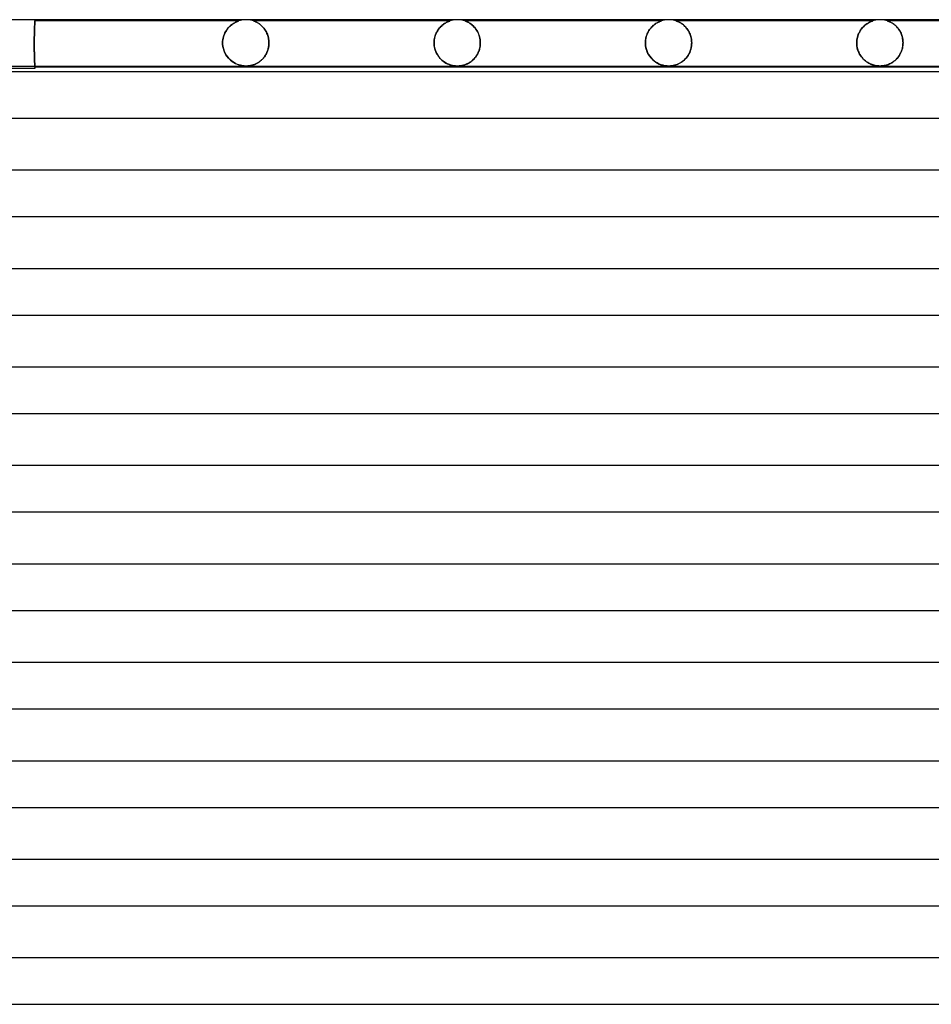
# Model space of a CAD drawing. Header units: millimetres. Extents: x -232 to 232, y -2 to 170.
# Tile 26 of 33: x 35 to 114, y 85 to 170. Entities that reach past the tile are written whole.
import ezdxf

# ---------------------------------------------------------------- set-up
doc = ezdxf.new("R2010")
doc.units = ezdxf.units.MM
doc.layers.add('HIDDEN', color=7, linetype='Continuous')
doc.layers.add('THICK', color=7, linetype='Continuous')

msp = doc.modelspace()

# ---------------------------------------------------------------- linework, layer by layer
at = {"layer": 'HIDDEN'}
for p, q in [((36.5, 170), (36.5, 169.9)), ((54.75, 170), (54.623, 169.996)), ((54.877, 169.996), (54.75, 170)), ((73, 170), (72.873, 169.996)), ((73.127, 169.996), (73, 170)), ((91.25, 170), (91.123, 169.996)), ((91.377, 169.996), (91.25, 170)), ((109.5, 170), (109.373, 169.996)), ((109.627, 169.996), (109.5, 170)), ((36.464, 169.08), (36.467, 169.151)), ((36.467, 169.151), (36.464, 169.08)), ((36.467, 169.151), (36.469, 169.219)), ((36.469, 169.219), (36.467, 169.151)), ((36.469, 169.219), (36.471, 169.283)), ((36.471, 169.283), (36.469, 169.219)), ((36.471, 169.283), (36.474, 169.344)), ((36.474, 169.344), (36.471, 169.283)), ((36.474, 169.344), (36.476, 169.403)), ((36.476, 169.403), (36.474, 169.344)), ((36.476, 169.403), (36.479, 169.46)), ((36.479, 169.46), (36.476, 169.403)), ((36.479, 169.46), (36.481, 169.515)), ((36.481, 169.515), (36.479, 169.46)), ((36.481, 169.515), (36.483, 169.566)), ((36.483, 169.566), (36.481, 169.515)), ((36.483, 169.566), (36.485, 169.614)), ((36.485, 169.614), (36.483, 169.566)), ((36.485, 169.614), (36.488, 169.659)), ((36.488, 169.659), (36.485, 169.614)), ((36.488, 169.659), (36.49, 169.701)), ((36.49, 169.701), (36.488, 169.659)), ((36.49, 169.701), (36.492, 169.739)), ((36.492, 169.739), (36.49, 169.701)), ((36.492, 169.739), (36.493, 169.773)), ((36.493, 169.773), (36.492, 169.739)), ((36.493, 169.773), (36.495, 169.803)), ((36.495, 169.803), (36.493, 169.773)), ((36.495, 169.803), (36.496, 169.829)), ((36.496, 169.829), (36.495, 169.803)), ((36.496, 169.829), (36.497, 169.851)), ((36.497, 169.851), (36.496, 169.829)), ((36.497, 169.851), (36.498, 169.869)), ((36.498, 169.869), (36.497, 169.851)), ((36.498, 169.869), (36.499, 169.883)), ((36.499, 169.883), (36.498, 169.869)), ((36.499, 169.883), (36.5, 169.892)), ((36.5, 169.892), (36.499, 169.883)), ((36.5, 169.898), (36.5, 169.9)), ((36.5, 169.9), (36.5, 169.898)), ((54.125, 169.9), (36.5, 169.9)), ((36.5, 169.892), (36.5, 169.898)), ((36.5, 169.898), (36.5, 169.892)), ((53.031, 169.063), (53.095, 169.156)), ((53.107, 169.173), (53.041, 169.078)), ((53.095, 169.156), (53.163, 169.243)), ((53.177, 169.261), (53.107, 169.173)), ((53.163, 169.243), (53.233, 169.325)), ((53.249, 169.342), (53.177, 169.261)), ((53.233, 169.325), (53.306, 169.401)), ((53.323, 169.417), (53.249, 169.342)), ((53.306, 169.401), (53.381, 169.472)), ((53.398, 169.486), (53.323, 169.417)), ((53.381, 169.472), (53.458, 169.537)), ((53.472, 169.549), (53.398, 169.486)), ((53.458, 169.537), (53.534, 169.596)), ((53.547, 169.605), (53.472, 169.549)), ((53.534, 169.596), (53.61, 169.649)), ((53.62, 169.656), (53.547, 169.605)), ((53.61, 169.649), (53.684, 169.696)), ((53.691, 169.701), (53.62, 169.656)), ((53.684, 169.696), (53.754, 169.738)), ((53.76, 169.741), (53.691, 169.701)), ((53.754, 169.738), (53.821, 169.773)), ((53.826, 169.776), (53.76, 169.741)), ((53.821, 169.773), (53.883, 169.804)), ((53.887, 169.806), (53.826, 169.776)), ((53.883, 169.804), (53.939, 169.829)), ((53.943, 169.831), (53.887, 169.806)), ((53.939, 169.829), (53.989, 169.85)), ((53.993, 169.852), (53.943, 169.831)), ((53.989, 169.85), (54.031, 169.867)), ((54.035, 169.868), (53.993, 169.852)), ((54.031, 169.867), (54.064, 169.879)), ((54.068, 169.88), (54.035, 169.868)), ((54.064, 169.879), (54.089, 169.888)), ((54.091, 169.889), (54.068, 169.88)), ((54.089, 169.888), (54.106, 169.894)), ((54.107, 169.894), (54.091, 169.889)), ((54.106, 169.894), (54.117, 169.897)), ((54.117, 169.897), (54.107, 169.894)), ((54.117, 169.897), (54.123, 169.899)), ((54.123, 169.899), (54.117, 169.897)), ((54.123, 169.899), (54.125, 169.9)), ((54.125, 169.9), (54.123, 169.899)), ((54.247, 169.936), (54.125, 169.9)), ((54.371, 169.964), (54.247, 169.936)), ((54.497, 169.984), (54.371, 169.964)), ((54.623, 169.996), (54.497, 169.984)), ((55.003, 169.984), (54.877, 169.996)), ((55.129, 169.964), (55.003, 169.984)), ((55.253, 169.936), (55.129, 169.964)), ((55.375, 169.9), (55.253, 169.936)), ((55.378, 169.899), (55.375, 169.9)), ((55.375, 169.9), (55.377, 169.899)), ((72.376, 169.9), (55.375, 169.9)), ((55.377, 169.899), (55.386, 169.896)), ((55.39, 169.895), (55.378, 169.899)), ((55.386, 169.896), (55.401, 169.891)), ((55.41, 169.888), (55.39, 169.895)), ((55.401, 169.891), (55.422, 169.884)), ((55.438, 169.878), (55.41, 169.888)), ((55.422, 169.884), (55.45, 169.873)), ((55.472, 169.865), (55.438, 169.878)), ((55.45, 169.873), (55.483, 169.86)), ((55.509, 169.849), (55.472, 169.865)), ((55.483, 169.86), (55.521, 169.845)), ((55.55, 169.832), (55.509, 169.849)), ((55.521, 169.845), (55.563, 169.826)), ((55.592, 169.813), (55.55, 169.832)), ((55.563, 169.826), (55.608, 169.805)), ((55.637, 169.791), (55.592, 169.813)), ((55.608, 169.805), (55.655, 169.782)), ((55.685, 169.766), (55.637, 169.791)), ((55.655, 169.782), (55.705, 169.755)), ((55.736, 169.737), (55.685, 169.766)), ((55.705, 169.755), (55.758, 169.724)), ((55.789, 169.705), (55.736, 169.737)), ((55.758, 169.724), (55.813, 169.689)), ((55.844, 169.669), (55.789, 169.705)), ((55.813, 169.689), (55.87, 169.651)), ((55.901, 169.629), (55.844, 169.669)), ((55.87, 169.651), (55.929, 169.608)), ((55.959, 169.585), (55.901, 169.629)), ((55.929, 169.608), (55.989, 169.561)), ((56.019, 169.536), (55.959, 169.585)), ((55.989, 169.561), (56.049, 169.51)), ((56.078, 169.483), (56.019, 169.536)), ((56.049, 169.51), (56.11, 169.453)), ((56.138, 169.426), (56.078, 169.483)), ((56.11, 169.453), (56.17, 169.392)), ((56.196, 169.364), (56.138, 169.426)), ((56.17, 169.392), (56.23, 169.326)), ((56.253, 169.298), (56.196, 169.364)), ((56.23, 169.326), (56.288, 169.255)), ((56.308, 169.228), (56.253, 169.298)), ((56.288, 169.255), (56.343, 169.181)), ((56.361, 169.155), (56.308, 169.228)), ((56.343, 169.181), (56.397, 169.102)), ((56.412, 169.077), (56.361, 169.155)), ((71.363, 169.173), (71.297, 169.079)), ((71.324, 169.118), (71.387, 169.205)), ((71.432, 169.261), (71.363, 169.173)), ((71.387, 169.205), (71.454, 169.286)), ((71.504, 169.342), (71.432, 169.261)), ((71.454, 169.286), (71.523, 169.362)), ((71.578, 169.418), (71.504, 169.342)), ((71.523, 169.362), (71.594, 169.433)), ((71.653, 169.487), (71.578, 169.418)), ((71.594, 169.433), (71.666, 169.499)), ((71.728, 169.551), (71.653, 169.487)), ((71.666, 169.499), (71.74, 169.56)), ((71.804, 169.608), (71.728, 169.551)), ((71.74, 169.56), (71.814, 169.616)), ((71.878, 169.66), (71.804, 169.608)), ((71.814, 169.616), (71.888, 169.666)), ((71.951, 169.706), (71.878, 169.66)), ((71.888, 169.666), (71.96, 169.711)), ((72.021, 169.746), (71.951, 169.706)), ((71.96, 169.711), (72.029, 169.751)), ((72.087, 169.781), (72.021, 169.746)), ((72.029, 169.751), (72.094, 169.785)), ((72.148, 169.81), (72.087, 169.781)), ((72.094, 169.785), (72.154, 169.813)), ((72.203, 169.835), (72.148, 169.81)), ((72.154, 169.813), (72.209, 169.838)), ((72.252, 169.855), (72.203, 169.835)), ((72.209, 169.838), (72.257, 169.857)), ((72.291, 169.87), (72.252, 169.855)), ((72.257, 169.857), (72.297, 169.873)), ((72.32, 169.881), (72.291, 169.87)), ((72.297, 169.873), (72.328, 169.884)), ((72.342, 169.889), (72.32, 169.881)), ((72.328, 169.884), (72.35, 169.892)), ((72.357, 169.894), (72.342, 169.889)), ((72.35, 169.892), (72.365, 169.896)), ((72.367, 169.897), (72.357, 169.894)), ((72.365, 169.896), (72.373, 169.899)), ((72.373, 169.899), (72.367, 169.897)), ((72.373, 169.899), (72.375, 169.9)), ((72.375, 169.9), (72.373, 169.899)), ((72.497, 169.936), (72.376, 169.9)), ((72.621, 169.964), (72.497, 169.936)), ((72.747, 169.984), (72.621, 169.964)), ((72.873, 169.996), (72.747, 169.984)), ((73.253, 169.984), (73.127, 169.996)), ((73.379, 169.964), (73.253, 169.984)), ((73.503, 169.936), (73.379, 169.964)), ((73.624, 169.9), (73.503, 169.936)), ((90.626, 169.9), (73.624, 169.9)), ((73.626, 169.899), (73.625, 169.9)), ((73.625, 169.9), (73.627, 169.899)), ((73.632, 169.897), (73.626, 169.899)), ((73.627, 169.899), (73.633, 169.897)), ((73.643, 169.894), (73.632, 169.897)), ((73.633, 169.897), (73.643, 169.894)), ((73.659, 169.888), (73.643, 169.894)), ((73.643, 169.894), (73.657, 169.889)), ((73.657, 169.889), (73.679, 169.881)), ((73.682, 169.88), (73.659, 169.888)), ((73.679, 169.881), (73.708, 169.87)), ((73.713, 169.868), (73.682, 169.88)), ((73.708, 169.87), (73.746, 169.855)), ((73.752, 169.853), (73.713, 169.868)), ((73.746, 169.855), (73.793, 169.835)), ((73.8, 169.832), (73.752, 169.853)), ((73.793, 169.835), (73.847, 169.811)), ((73.853, 169.808), (73.8, 169.832)), ((73.847, 169.811), (73.906, 169.781)), ((73.912, 169.778), (73.853, 169.808)), ((73.906, 169.781), (73.97, 169.747)), ((73.975, 169.744), (73.912, 169.778)), ((73.97, 169.747), (74.038, 169.706)), ((74.042, 169.704), (73.975, 169.744)), ((74.038, 169.706), (74.109, 169.661)), ((74.113, 169.658), (74.042, 169.704)), ((74.109, 169.661), (74.181, 169.609)), ((74.185, 169.606), (74.113, 169.658)), ((74.181, 169.609), (74.253, 169.552)), ((74.259, 169.547), (74.185, 169.606)), ((74.253, 169.552), (74.326, 169.488)), ((74.333, 169.482), (74.259, 169.547)), ((74.326, 169.488), (74.398, 169.419)), ((74.406, 169.411), (74.333, 169.482)), ((74.398, 169.419), (74.469, 169.343)), ((74.477, 169.334), (74.406, 169.411)), ((74.469, 169.343), (74.538, 169.261)), ((74.545, 169.252), (74.477, 169.334)), ((74.538, 169.261), (74.604, 169.173)), ((74.611, 169.163), (74.545, 169.252)), ((74.604, 169.173), (74.667, 169.078)), ((74.673, 169.069), (74.611, 169.163)), ((89.596, 169.144), (89.659, 169.228)), ((89.661, 169.23), (89.598, 169.147)), ((89.659, 169.228), (89.726, 169.308)), ((89.725, 169.307), (89.661, 169.23)), ((89.791, 169.379), (89.725, 169.307)), ((89.726, 169.308), (89.796, 169.384)), ((89.858, 169.445), (89.791, 169.379)), ((89.796, 169.384), (89.869, 169.455)), ((89.925, 169.505), (89.858, 169.445)), ((89.869, 169.455), (89.943, 169.52)), ((89.993, 169.561), (89.925, 169.505)), ((89.943, 169.52), (90.019, 169.582)), ((90.06, 169.611), (89.993, 169.561)), ((90.019, 169.582), (90.096, 169.637)), ((90.125, 169.657), (90.06, 169.611)), ((90.096, 169.637), (90.17, 169.686)), ((90.189, 169.698), (90.125, 169.657)), ((90.17, 169.686), (90.243, 169.73)), ((90.251, 169.735), (90.189, 169.698)), ((90.243, 169.73), (90.312, 169.768)), ((90.309, 169.766), (90.251, 169.735)), ((90.363, 169.794), (90.309, 169.766)), ((90.312, 169.768), (90.377, 169.8)), ((90.413, 169.817), (90.363, 169.794)), ((90.377, 169.8), (90.436, 169.827)), ((90.459, 169.837), (90.413, 169.817)), ((90.436, 169.827), (90.489, 169.85)), ((90.499, 169.854), (90.459, 169.837)), ((90.489, 169.85), (90.534, 169.868)), ((90.532, 169.867), (90.499, 169.854)), ((90.559, 169.877), (90.532, 169.867)), ((90.534, 169.868), (90.57, 169.881)), ((90.579, 169.884), (90.559, 169.877)), ((90.57, 169.881), (90.595, 169.89)), ((90.594, 169.89), (90.579, 169.884)), ((90.606, 169.893), (90.594, 169.89)), ((90.595, 169.89), (90.613, 169.896)), ((90.614, 169.896), (90.606, 169.893)), ((90.613, 169.896), (90.622, 169.899)), ((90.621, 169.898), (90.614, 169.896)), ((90.624, 169.9), (90.621, 169.898)), ((90.622, 169.899), (90.625, 169.9)), ((90.625, 169.9), (90.624, 169.9)), ((90.747, 169.936), (90.626, 169.9)), ((90.871, 169.964), (90.747, 169.936)), ((90.997, 169.984), (90.871, 169.964)), ((91.123, 169.996), (90.997, 169.984)), ((91.503, 169.984), (91.377, 169.996)), ((91.629, 169.964), (91.503, 169.984)), ((91.753, 169.936), (91.629, 169.964)), ((91.874, 169.9), (91.753, 169.936)), ((108.876, 169.9), (91.874, 169.9)), ((91.879, 169.899), (91.874, 169.9)), ((91.874, 169.9), (91.88, 169.898)), ((91.892, 169.894), (91.879, 169.899)), ((91.88, 169.898), (91.898, 169.892)), ((91.914, 169.887), (91.892, 169.894)), ((91.898, 169.892), (91.925, 169.882)), ((91.946, 169.875), (91.914, 169.887)), ((91.925, 169.882), (91.96, 169.869)), ((91.988, 169.859), (91.946, 169.875)), ((91.96, 169.869), (91.999, 169.854)), ((92.037, 169.838), (91.988, 169.859)), ((91.999, 169.854), (92.037, 169.838)), ((92.093, 169.812), (92.037, 169.838)), ((92.037, 169.838), (92.076, 169.821)), ((92.076, 169.821), (92.117, 169.801)), ((92.155, 169.782), (92.093, 169.812)), ((92.117, 169.801), (92.162, 169.779)), ((92.221, 169.746), (92.155, 169.782)), ((92.162, 169.779), (92.21, 169.753)), ((92.21, 169.753), (92.26, 169.724)), ((92.291, 169.705), (92.221, 169.746)), ((92.26, 169.724), (92.313, 169.692)), ((92.363, 169.658), (92.291, 169.705)), ((92.313, 169.692), (92.367, 169.655)), ((92.436, 169.606), (92.363, 169.658)), ((92.367, 169.655), (92.424, 169.615)), ((92.424, 169.615), (92.481, 169.571)), ((92.508, 169.549), (92.436, 169.606)), ((92.481, 169.571), (92.539, 169.523)), ((92.579, 169.487), (92.508, 169.549)), ((92.539, 169.523), (92.597, 169.471)), ((92.648, 169.421), (92.579, 169.487)), ((92.597, 169.471), (92.654, 169.416)), ((92.715, 169.35), (92.648, 169.421)), ((92.654, 169.416), (92.71, 169.356)), ((92.71, 169.356), (92.765, 169.293)), ((92.78, 169.275), (92.715, 169.35)), ((92.765, 169.293), (92.818, 169.226)), ((92.841, 169.195), (92.78, 169.275)), ((92.818, 169.226), (92.87, 169.155)), ((92.899, 169.112), (92.841, 169.195)), ((92.87, 169.155), (92.919, 169.08)), ((107.831, 169.119), (107.897, 169.209)), ((107.907, 169.224), (107.85, 169.146)), ((107.897, 169.209), (107.966, 169.295)), ((107.967, 169.296), (107.907, 169.224)), ((107.966, 169.295), (108.039, 169.375)), ((108.029, 169.364), (107.967, 169.296)), ((108.092, 169.428), (108.029, 169.364)), ((108.039, 169.375), (108.114, 169.449)), ((108.156, 169.487), (108.092, 169.428)), ((108.114, 169.449), (108.192, 169.518)), ((108.22, 169.542), (108.156, 169.487)), ((108.192, 169.518), (108.269, 169.58)), ((108.284, 169.592), (108.22, 169.542)), ((108.269, 169.58), (108.346, 169.636)), ((108.347, 169.637), (108.284, 169.592)), ((108.346, 169.636), (108.42, 169.685)), ((108.408, 169.678), (108.347, 169.637)), ((108.467, 169.714), (108.408, 169.678)), ((108.42, 169.685), (108.492, 169.729)), ((108.523, 169.746), (108.467, 169.714)), ((108.492, 169.729), (108.56, 169.766)), ((108.576, 169.775), (108.523, 169.746)), ((108.56, 169.766), (108.624, 169.799)), ((108.625, 169.799), (108.576, 169.775)), ((108.624, 169.799), (108.682, 169.826)), ((108.671, 169.821), (108.625, 169.799)), ((108.712, 169.839), (108.671, 169.821)), ((108.682, 169.826), (108.734, 169.848)), ((108.749, 169.854), (108.712, 169.839)), ((108.734, 169.848), (108.778, 169.865)), ((108.782, 169.867), (108.749, 169.854)), ((108.778, 169.865), (108.812, 169.878)), ((108.81, 169.878), (108.782, 169.867)), ((108.833, 169.886), (108.81, 169.878)), ((108.812, 169.878), (108.838, 169.887)), ((108.852, 169.892), (108.833, 169.886)), ((108.838, 169.887), (108.856, 169.893)), ((108.865, 169.897), (108.852, 169.892)), ((108.856, 169.893), (108.867, 169.897)), ((108.873, 169.899), (108.865, 169.897)), ((108.867, 169.897), (108.873, 169.899)), ((108.873, 169.899), (108.875, 169.9)), ((108.875, 169.9), (108.873, 169.899)), ((108.997, 169.936), (108.876, 169.9)), ((109.121, 169.964), (108.997, 169.936)), ((109.247, 169.984), (109.121, 169.964)), ((109.373, 169.996), (109.247, 169.984)), ((109.753, 169.984), (109.627, 169.996)), ((109.879, 169.964), (109.753, 169.984)), ((110.003, 169.936), (109.879, 169.964)), ((110.124, 169.9), (110.003, 169.936)), ((127.126, 169.9), (110.124, 169.9)), ((110.126, 169.899), (110.125, 169.9)), ((110.125, 169.9), (110.13, 169.898)), ((110.132, 169.897), (110.126, 169.899)), ((110.13, 169.898), (110.147, 169.892)), ((110.143, 169.894), (110.132, 169.897)), ((110.159, 169.888), (110.143, 169.894)), ((110.147, 169.892), (110.174, 169.883)), ((110.183, 169.88), (110.159, 169.888)), ((110.174, 169.883), (110.208, 169.87)), ((110.215, 169.868), (110.183, 169.88)), ((110.208, 169.87), (110.246, 169.855)), ((110.256, 169.851), (110.215, 169.868)), ((110.246, 169.855), (110.285, 169.839)), ((110.307, 169.829), (110.256, 169.851)), ((110.285, 169.839), (110.325, 169.821)), ((110.363, 169.803), (110.307, 169.829)), ((110.325, 169.821), (110.367, 169.802)), ((110.426, 169.771), (110.363, 169.803)), ((110.367, 169.802), (110.412, 169.779)), ((110.412, 169.779), (110.46, 169.753)), ((110.493, 169.734), (110.426, 169.771)), ((110.46, 169.753), (110.511, 169.724)), ((110.563, 169.691), (110.493, 169.734)), ((110.511, 169.724), (110.565, 169.691)), ((110.637, 169.642), (110.563, 169.691)), ((110.565, 169.691), (110.62, 169.654)), ((110.62, 169.654), (110.677, 169.613)), ((110.712, 169.586), (110.637, 169.642)), ((110.677, 169.613), (110.735, 169.569)), ((110.788, 169.524), (110.712, 169.586)), ((110.735, 169.569), (110.794, 169.52)), ((110.865, 169.456), (110.788, 169.524)), ((110.794, 169.52), (110.852, 169.467)), ((110.852, 169.467), (110.909, 169.411)), ((110.939, 169.381), (110.865, 169.456)), ((110.909, 169.411), (110.966, 169.351)), ((111.01, 169.3), (110.939, 169.381)), ((110.966, 169.351), (111.021, 169.288)), ((111.079, 169.215), (111.01, 169.3)), ((111.021, 169.288), (111.075, 169.22)), ((111.075, 169.22), (111.126, 169.149)), ((111.143, 169.124), (111.079, 169.215)), ((36.447, 168.251), (36.448, 168.34)), ((36.448, 168.34), (36.447, 168.251)), ((36.448, 168.34), (36.449, 168.428)), ((36.449, 168.428), (36.448, 168.34)), ((36.449, 168.428), (36.45, 168.515)), ((36.45, 168.515), (36.449, 168.428)), ((36.45, 168.515), (36.452, 168.602)), ((36.452, 168.602), (36.45, 168.515)), ((36.452, 168.602), (36.454, 168.687)), ((36.454, 168.687), (36.452, 168.602)), ((36.454, 168.687), (36.456, 168.77)), ((36.456, 168.77), (36.454, 168.687)), ((36.456, 168.77), (36.458, 168.851)), ((36.458, 168.851), (36.456, 168.77)), ((36.458, 168.851), (36.46, 168.93)), ((36.46, 168.93), (36.458, 168.851)), ((36.46, 168.93), (36.462, 169.007)), ((36.462, 169.007), (36.46, 168.93)), ((36.462, 169.007), (36.464, 169.08)), ((36.464, 169.08), (36.462, 169.007)), ((52.754, 168.396), (52.731, 168.266)), ((52.731, 168.264), (52.753, 168.392)), ((52.753, 168.392), (52.783, 168.516)), ((52.785, 168.522), (52.754, 168.396)), ((52.783, 168.516), (52.821, 168.636)), ((52.824, 168.644), (52.785, 168.522)), ((52.821, 168.636), (52.865, 168.751)), ((52.87, 168.761), (52.824, 168.644)), ((52.865, 168.751), (52.916, 168.861)), ((52.921, 168.872), (52.87, 168.761)), ((52.916, 168.861), (52.971, 168.965)), ((52.979, 168.978), (52.921, 168.872)), ((52.971, 168.965), (53.031, 169.063)), ((53.041, 169.078), (52.979, 168.978)), ((56.397, 169.102), (56.447, 169.018)), ((56.46, 168.995), (56.412, 169.077)), ((56.447, 169.018), (56.494, 168.931)), ((56.505, 168.91), (56.46, 168.995)), ((56.494, 168.931), (56.537, 168.84)), ((56.546, 168.821), (56.505, 168.91)), ((56.537, 168.84), (56.577, 168.745)), ((56.584, 168.728), (56.546, 168.821)), ((56.577, 168.745), (56.612, 168.646)), ((56.617, 168.632), (56.584, 168.728)), ((56.612, 168.646), (56.643, 168.545)), ((56.646, 168.533), (56.617, 168.632)), ((56.643, 168.545), (56.668, 168.44)), ((56.67, 168.43), (56.646, 168.533)), ((56.668, 168.44), (56.688, 168.333)), ((56.69, 168.325), (56.67, 168.43)), ((56.688, 168.333), (56.703, 168.224)), ((56.704, 168.218), (56.69, 168.325)), ((70.989, 168.252), (71.009, 168.374)), ((71.013, 168.395), (70.991, 168.266)), ((71.009, 168.374), (71.036, 168.494)), ((71.044, 168.522), (71.013, 168.395)), ((71.036, 168.494), (71.07, 168.609)), ((71.082, 168.644), (71.044, 168.522)), ((71.07, 168.609), (71.111, 168.721)), ((71.127, 168.761), (71.082, 168.644)), ((71.111, 168.721), (71.157, 168.828)), ((71.179, 168.872), (71.127, 168.761)), ((71.157, 168.828), (71.209, 168.93)), ((71.236, 168.978), (71.179, 168.872)), ((71.209, 168.93), (71.264, 169.027)), ((71.297, 169.079), (71.236, 168.978)), ((71.264, 169.027), (71.324, 169.118)), ((74.667, 169.078), (74.726, 168.977)), ((74.73, 168.969), (74.673, 169.069)), ((74.726, 168.977), (74.78, 168.871)), ((74.783, 168.864), (74.73, 168.969)), ((74.78, 168.871), (74.828, 168.759)), ((74.831, 168.753), (74.783, 168.864)), ((74.828, 168.759), (74.871, 168.642)), ((74.873, 168.637), (74.831, 168.753)), ((74.871, 168.642), (74.907, 168.52)), ((74.908, 168.516), (74.873, 168.637)), ((74.907, 168.52), (74.936, 168.394)), ((74.936, 168.391), (74.908, 168.516)), ((74.936, 168.394), (74.957, 168.265)), ((74.957, 168.263), (74.936, 168.391)), ((89.241, 168.225), (89.257, 168.336)), ((89.269, 168.399), (89.247, 168.27)), ((89.257, 168.336), (89.28, 168.446)), ((89.299, 168.523), (89.269, 168.399)), ((89.28, 168.446), (89.309, 168.555)), ((89.337, 168.643), (89.299, 168.523)), ((89.309, 168.555), (89.344, 168.662)), ((89.38, 168.755), (89.337, 168.643)), ((89.344, 168.662), (89.384, 168.765)), ((89.428, 168.862), (89.38, 168.755)), ((89.384, 168.765), (89.43, 168.866)), ((89.481, 168.963), (89.428, 168.862)), ((89.43, 168.866), (89.481, 168.962)), ((89.538, 169.058), (89.481, 168.963)), ((89.481, 168.962), (89.536, 169.055)), ((89.536, 169.055), (89.596, 169.144)), ((89.598, 169.147), (89.538, 169.058)), ((92.953, 169.024), (92.899, 169.112)), ((92.919, 169.08), (92.966, 169.001)), ((93.003, 168.933), (92.953, 169.024)), ((92.966, 169.001), (93.011, 168.918)), ((93.049, 168.839), (93.003, 168.933)), ((93.011, 168.918), (93.053, 168.831)), ((93.09, 168.741), (93.049, 168.839)), ((93.053, 168.831), (93.091, 168.739)), ((93.126, 168.639), (93.09, 168.741)), ((93.091, 168.739), (93.125, 168.643)), ((93.125, 168.643), (93.156, 168.543)), ((93.158, 168.536), (93.126, 168.639)), ((93.156, 168.543), (93.181, 168.439)), ((93.183, 168.431), (93.158, 168.536)), ((93.181, 168.439), (93.202, 168.331)), ((93.203, 168.324), (93.183, 168.431)), ((93.202, 168.331), (93.217, 168.223)), ((93.217, 168.217), (93.203, 168.324)), ((107.497, 168.242), (107.515, 168.362)), ((107.515, 168.36), (107.497, 168.243)), ((107.515, 168.362), (107.542, 168.481)), ((107.54, 168.475), (107.515, 168.36)), ((107.571, 168.585), (107.54, 168.475)), ((107.542, 168.481), (107.575, 168.597)), ((107.607, 168.69), (107.571, 168.585)), ((107.575, 168.597), (107.615, 168.71)), ((107.648, 168.791), (107.607, 168.69)), ((107.615, 168.71), (107.661, 168.819)), ((107.693, 168.887), (107.648, 168.791)), ((107.661, 168.819), (107.712, 168.923)), ((107.742, 168.978), (107.693, 168.887)), ((107.712, 168.923), (107.769, 169.024)), ((107.795, 169.065), (107.742, 168.978)), ((107.769, 169.024), (107.831, 169.119)), ((107.85, 169.146), (107.795, 169.065)), ((111.126, 169.149), (111.176, 169.073)), ((111.203, 169.028), (111.143, 169.124)), ((111.176, 169.073), (111.223, 168.994)), ((111.259, 168.927), (111.203, 169.028)), ((111.223, 168.994), (111.267, 168.911)), ((111.309, 168.822), (111.259, 168.927)), ((111.267, 168.911), (111.309, 168.823)), ((111.309, 168.823), (111.347, 168.732)), ((111.354, 168.712), (111.309, 168.822)), ((111.347, 168.732), (111.381, 168.636)), ((111.392, 168.599), (111.354, 168.712)), ((111.381, 168.636), (111.41, 168.537)), ((111.424, 168.483), (111.392, 168.599)), ((111.41, 168.537), (111.436, 168.434)), ((111.45, 168.363), (111.424, 168.483)), ((111.436, 168.434), (111.456, 168.328)), ((111.468, 168.243), (111.45, 168.363)), ((111.456, 168.328), (111.47, 168.22)), ((36.445, 167.987), (36.446, 168.074)), ((36.446, 168.074), (36.445, 167.987)), ((36.445, 167.9), (36.445, 167.987)), ((36.445, 167.987), (36.445, 167.9)), ((36.445, 167.81), (36.445, 167.9)), ((36.445, 167.9), (36.445, 167.813)), ((36.445, 167.813), (36.446, 167.726)), ((36.446, 167.72), (36.445, 167.81)), ((36.446, 168.163), (36.447, 168.251)), ((36.447, 168.251), (36.446, 168.163)), ((36.446, 168.074), (36.446, 168.163)), ((36.446, 168.163), (36.446, 168.074)), ((36.446, 167.726), (36.446, 167.637)), ((36.446, 167.628), (36.446, 167.72)), ((36.446, 167.637), (36.447, 167.549)), ((36.447, 167.537), (36.446, 167.628)), ((36.447, 167.549), (36.448, 167.46)), ((36.448, 167.445), (36.447, 167.537)), ((36.448, 167.46), (36.449, 167.372)), ((52.717, 168.134), (52.712, 168)), ((52.712, 168), (52.717, 168.133)), ((52.712, 168), (52.712, 167.983)), ((52.712, 167.983), (52.712, 168)), ((52.712, 167.983), (52.712, 167.967)), ((52.712, 167.967), (52.712, 167.983)), ((52.712, 167.967), (52.713, 167.95)), ((52.713, 167.95), (52.712, 167.967)), ((52.713, 167.95), (52.713, 167.933)), ((52.713, 167.933), (52.713, 167.95)), ((52.713, 167.933), (52.714, 167.917)), ((52.714, 167.917), (52.713, 167.933)), ((52.714, 167.917), (52.715, 167.9)), ((52.715, 167.9), (52.714, 167.917)), ((52.735, 167.699), (52.715, 167.9)), ((52.715, 167.9), (52.737, 167.689)), ((52.731, 168.266), (52.717, 168.134)), ((52.717, 168.133), (52.731, 168.264)), ((52.776, 167.504), (52.735, 167.699)), ((52.737, 167.689), (52.781, 167.485)), ((52.836, 167.317), (52.776, 167.504)), ((52.781, 167.485), (52.846, 167.29)), ((56.619, 167.381), (56.64, 167.452)), ((56.645, 167.47), (56.621, 167.388)), ((56.64, 167.452), (56.659, 167.525)), ((56.665, 167.554), (56.645, 167.47)), ((56.659, 167.525), (56.675, 167.598)), ((56.683, 167.639), (56.665, 167.554)), ((56.675, 167.598), (56.688, 167.673)), ((56.696, 167.725), (56.683, 167.639)), ((56.688, 167.673), (56.699, 167.748)), ((56.706, 167.812), (56.696, 167.725)), ((56.699, 167.748), (56.707, 167.824)), ((56.703, 168.224), (56.712, 168.112)), ((56.712, 168.109), (56.704, 168.218)), ((56.712, 167.9), (56.706, 167.812)), ((56.707, 167.824), (56.712, 167.9)), ((56.712, 168.112), (56.715, 168)), ((56.715, 168), (56.712, 168.109)), ((56.712, 167.9), (56.713, 167.917)), ((56.713, 167.917), (56.712, 167.9)), ((56.713, 167.917), (56.714, 167.933)), ((56.714, 167.933), (56.713, 167.917)), ((56.714, 167.95), (56.715, 167.967)), ((56.715, 167.967), (56.714, 167.95)), ((56.714, 167.933), (56.714, 167.95)), ((56.714, 167.95), (56.714, 167.933)), ((56.715, 167.983), (56.715, 168)), ((56.715, 168), (56.715, 167.983)), ((56.715, 167.967), (56.715, 167.983)), ((56.715, 167.983), (56.715, 167.967)), ((70.977, 168.134), (70.972, 168)), ((70.972, 168), (70.976, 168.127)), ((70.972, 168), (70.972, 167.983)), ((70.972, 167.983), (70.972, 168)), ((70.972, 167.983), (70.972, 167.967)), ((70.972, 167.967), (70.972, 167.983)), ((70.972, 167.967), (70.972, 167.95)), ((70.972, 167.95), (70.972, 167.967)), ((70.972, 167.95), (70.973, 167.933)), ((70.973, 167.933), (70.972, 167.95)), ((70.973, 167.933), (70.974, 167.917)), ((70.974, 167.917), (70.973, 167.933)), ((70.974, 167.917), (70.974, 167.9)), ((70.974, 167.9), (70.974, 167.917)), ((70.986, 167.767), (70.974, 167.9)), ((70.974, 167.9), (70.99, 167.73)), ((70.976, 168.127), (70.989, 168.252)), ((70.991, 168.266), (70.977, 168.134)), ((71.006, 167.636), (70.986, 167.767)), ((70.99, 167.73), (71.021, 167.563)), ((71.035, 167.506), (71.006, 167.636)), ((71.021, 167.563), (71.065, 167.401)), ((71.072, 167.381), (71.035, 167.506)), ((74.869, 167.358), (74.901, 167.463)), ((74.914, 167.514), (74.889, 167.421)), ((74.901, 167.463), (74.927, 167.57)), ((74.935, 167.609), (74.914, 167.514)), ((74.927, 167.57), (74.948, 167.678)), ((74.952, 167.705), (74.935, 167.609)), ((74.948, 167.678), (74.962, 167.789)), ((74.964, 167.802), (74.952, 167.705)), ((74.957, 168.265), (74.969, 168.134)), ((74.969, 168.132), (74.957, 168.263)), ((74.962, 167.789), (74.971, 167.9)), ((74.971, 167.9), (74.964, 167.802)), ((74.969, 168.134), (74.973, 168)), ((74.973, 168), (74.969, 168.132)), ((74.971, 167.9), (74.972, 167.917)), ((74.972, 167.917), (74.971, 167.9)), ((74.972, 167.933), (74.973, 167.95)), ((74.973, 167.95), (74.972, 167.933)), ((74.972, 167.917), (74.972, 167.933)), ((74.972, 167.933), (74.972, 167.917)), ((74.973, 167.983), (74.973, 168)), ((74.973, 168), (74.973, 167.983)), ((74.973, 167.967), (74.973, 167.983)), ((74.973, 167.983), (74.973, 167.967)), ((74.973, 167.95), (74.973, 167.967)), ((74.973, 167.967), (74.973, 167.95)), ((89.233, 168.137), (89.228, 168)), ((89.228, 168), (89.231, 168.112)), ((89.228, 168), (89.228, 167.983)), ((89.228, 167.983), (89.228, 168)), ((89.228, 167.983), (89.228, 167.967)), ((89.228, 167.967), (89.228, 167.983)), ((89.228, 167.967), (89.228, 167.95)), ((89.228, 167.95), (89.228, 167.967)), ((89.228, 167.95), (89.229, 167.933)), ((89.229, 167.933), (89.228, 167.95)), ((89.229, 167.933), (89.229, 167.917)), ((89.229, 167.917), (89.229, 167.933)), ((89.229, 167.917), (89.23, 167.9)), ((89.23, 167.9), (89.229, 167.917)), ((89.243, 167.752), (89.23, 167.9)), ((89.23, 167.9), (89.249, 167.713)), ((89.231, 168.112), (89.241, 168.225)), ((89.247, 168.27), (89.233, 168.137)), ((89.267, 167.607), (89.243, 167.752)), ((89.249, 167.713), (89.285, 167.526)), ((89.301, 167.467), (89.267, 167.607)), ((89.285, 167.526), (89.341, 167.342)), ((89.344, 167.334), (89.301, 167.467)), ((93.156, 167.461), (93.111, 167.318)), ((93.151, 167.445), (93.174, 167.532)), ((93.19, 167.607), (93.156, 167.461)), ((93.174, 167.532), (93.193, 167.622)), ((93.213, 167.753), (93.19, 167.607)), ((93.193, 167.622), (93.208, 167.713)), ((93.208, 167.713), (93.219, 167.806)), ((93.226, 167.9), (93.213, 167.753)), ((93.217, 168.223), (93.226, 168.112)), ((93.226, 168.108), (93.217, 168.217)), ((93.219, 167.806), (93.226, 167.9)), ((93.226, 168.112), (93.229, 168)), ((93.229, 168), (93.226, 168.108)), ((93.226, 167.9), (93.227, 167.917)), ((93.227, 167.917), (93.226, 167.9)), ((93.227, 167.933), (93.228, 167.95)), ((93.228, 167.95), (93.227, 167.933)), ((93.227, 167.917), (93.227, 167.933)), ((93.227, 167.933), (93.227, 167.917)), ((93.228, 167.967), (93.229, 167.983)), ((93.229, 167.983), (93.228, 167.967)), ((93.228, 167.95), (93.228, 167.967)), ((93.228, 167.967), (93.228, 167.95)), ((93.229, 167.983), (93.229, 168)), ((93.229, 168), (93.229, 167.983)), ((107.485, 168.122), (107.481, 168)), ((107.481, 168), (107.485, 168.121)), ((107.481, 168), (107.481, 167.983)), ((107.481, 167.983), (107.481, 168)), ((107.481, 167.983), (107.482, 167.967)), ((107.482, 167.967), (107.481, 167.983)), ((107.482, 167.967), (107.482, 167.95)), ((107.482, 167.95), (107.482, 167.967)), ((107.482, 167.95), (107.483, 167.933)), ((107.483, 167.933), (107.482, 167.95)), ((107.483, 167.933), (107.483, 167.917)), ((107.483, 167.917), (107.483, 167.933)), ((107.483, 167.917), (107.484, 167.9)), ((107.484, 167.9), (107.483, 167.917)), ((107.498, 167.74), (107.484, 167.9)), ((107.484, 167.9), (107.492, 167.795)), ((107.497, 168.243), (107.485, 168.122)), ((107.485, 168.121), (107.497, 168.242)), ((107.492, 167.795), (107.506, 167.691)), ((107.525, 167.585), (107.498, 167.74)), ((107.506, 167.691), (107.525, 167.588)), ((107.525, 167.588), (107.549, 167.486)), ((107.564, 167.435), (107.525, 167.585)), ((107.549, 167.486), (107.579, 167.385)), ((111.425, 167.523), (111.391, 167.399)), ((111.397, 167.421), (111.437, 167.575)), ((111.451, 167.648), (111.425, 167.523)), ((111.437, 167.575), (111.465, 167.735)), ((111.469, 167.774), (111.451, 167.648)), ((111.465, 167.735), (111.48, 167.9)), ((111.479, 168.122), (111.468, 168.243)), ((111.48, 167.9), (111.469, 167.774)), ((111.47, 168.22), (111.479, 168.111)), ((111.482, 168), (111.479, 168.122)), ((111.479, 168.111), (111.482, 168)), ((111.48, 167.917), (111.481, 167.933)), ((111.481, 167.933), (111.48, 167.917)), ((111.48, 167.9), (111.48, 167.917)), ((111.48, 167.917), (111.48, 167.9)), ((111.481, 167.95), (111.482, 167.967)), ((111.482, 167.967), (111.481, 167.95)), ((111.481, 167.933), (111.481, 167.95)), ((111.481, 167.95), (111.481, 167.933)), ((111.482, 167.983), (111.482, 168)), ((111.482, 168), (111.482, 167.983)), ((111.482, 167.967), (111.482, 167.983)), ((111.482, 167.983), (111.482, 167.967)), ((36.449, 167.355), (36.448, 167.445)), ((36.449, 167.372), (36.45, 167.285)), ((36.451, 167.265), (36.449, 167.355)), ((36.45, 167.285), (36.452, 167.198)), ((36.452, 167.176), (36.451, 167.265)), ((36.452, 167.198), (36.454, 167.113)), ((36.454, 167.089), (36.452, 167.176)), ((36.454, 167.113), (36.456, 167.03)), ((36.456, 167.003), (36.454, 167.089)), ((36.456, 167.03), (36.458, 166.949)), ((36.458, 166.92), (36.456, 167.003)), ((36.458, 166.949), (36.46, 166.87)), ((36.461, 166.839), (36.458, 166.92)), ((36.46, 166.87), (36.462, 166.793)), ((36.463, 166.761), (36.461, 166.839)), ((36.462, 166.793), (36.464, 166.72)), ((36.465, 166.686), (36.463, 166.761)), ((36.464, 166.72), (36.467, 166.649)), ((36.468, 166.615), (36.465, 166.686)), ((36.467, 166.649), (36.469, 166.581)), ((36.47, 166.547), (36.468, 166.615)), ((52.912, 167.139), (52.836, 167.317)), ((52.846, 167.29), (52.929, 167.107)), ((53.003, 166.974), (52.912, 167.139)), ((52.929, 167.107), (53.026, 166.938)), ((53.107, 166.822), (53.003, 166.974)), ((53.026, 166.938), (53.137, 166.783)), ((53.222, 166.683), (53.107, 166.822)), ((53.137, 166.783), (53.258, 166.643)), ((53.343, 166.558), (53.222, 166.683)), ((53.258, 166.643), (53.389, 166.517)), ((56.113, 166.555), (56.159, 166.602)), ((56.186, 166.63), (56.134, 166.576)), ((56.159, 166.602), (56.204, 166.65)), ((56.236, 166.687), (56.186, 166.63)), ((56.204, 166.65), (56.248, 166.701)), ((56.284, 166.746), (56.236, 166.687)), ((56.248, 166.701), (56.291, 166.754)), ((56.331, 166.808), (56.284, 166.746)), ((56.291, 166.754), (56.332, 166.809)), ((56.376, 166.872), (56.331, 166.808)), ((56.332, 166.809), (56.371, 166.865)), ((56.371, 166.865), (56.409, 166.924)), ((56.418, 166.939), (56.376, 166.872)), ((56.409, 166.924), (56.445, 166.984)), ((56.458, 167.008), (56.418, 166.939)), ((56.445, 166.984), (56.479, 167.046)), ((56.496, 167.08), (56.458, 167.008)), ((56.479, 167.046), (56.511, 167.109)), ((56.532, 167.154), (56.496, 167.08)), ((56.511, 167.109), (56.541, 167.175)), ((56.564, 167.23), (56.532, 167.154)), ((56.541, 167.175), (56.569, 167.242)), ((56.594, 167.308), (56.564, 167.23)), ((56.569, 167.242), (56.595, 167.31)), ((56.621, 167.388), (56.594, 167.308)), ((56.595, 167.31), (56.619, 167.381)), ((71.065, 167.401), (71.123, 167.246)), ((71.117, 167.26), (71.072, 167.381)), ((71.168, 167.144), (71.117, 167.26)), ((71.123, 167.246), (71.191, 167.099)), ((71.226, 167.033), (71.168, 167.144)), ((71.191, 167.099), (71.269, 166.961)), ((71.29, 166.928), (71.226, 167.033)), ((71.269, 166.961), (71.357, 166.832)), ((71.36, 166.828), (71.29, 166.928)), ((71.357, 166.832), (71.452, 166.712)), ((71.434, 166.733), (71.36, 166.828)), ((71.512, 166.645), (71.434, 166.733)), ((71.452, 166.712), (71.553, 166.602)), ((71.594, 166.563), (71.512, 166.645)), ((71.553, 166.602), (71.661, 166.502)), ((74.449, 166.639), (74.391, 166.577)), ((74.393, 166.579), (74.459, 166.65)), ((74.505, 166.703), (74.449, 166.639)), ((74.459, 166.65), (74.523, 166.725)), ((74.559, 166.771), (74.505, 166.703)), ((74.523, 166.725), (74.584, 166.804)), ((74.611, 166.842), (74.559, 166.771)), ((74.584, 166.804), (74.641, 166.886)), ((74.66, 166.916), (74.611, 166.842)), ((74.641, 166.886), (74.695, 166.973)), ((74.707, 166.993), (74.66, 166.916)), ((74.695, 166.973), (74.745, 167.064)), ((74.75, 167.073), (74.707, 166.993)), ((74.745, 167.064), (74.791, 167.158)), ((74.79, 167.156), (74.75, 167.073)), ((74.827, 167.241), (74.79, 167.156)), ((74.791, 167.158), (74.833, 167.256)), ((74.86, 167.33), (74.827, 167.241)), ((74.833, 167.256), (74.869, 167.358)), ((74.889, 167.421), (74.86, 167.33)), ((89.341, 167.342), (89.413, 167.166)), ((89.394, 167.207), (89.344, 167.334)), ((89.452, 167.087), (89.394, 167.207)), ((89.413, 167.166), (89.501, 166.998)), ((89.515, 166.975), (89.452, 167.087)), ((89.501, 166.998), (89.605, 166.84)), ((89.584, 166.869), (89.515, 166.975)), ((89.657, 166.77), (89.584, 166.869)), ((89.605, 166.84), (89.721, 166.694)), ((89.735, 166.679), (89.657, 166.77)), ((89.721, 166.694), (89.849, 166.561)), ((89.815, 166.593), (89.735, 166.679)), ((92.624, 166.558), (92.675, 166.61)), ((92.744, 166.686), (92.646, 166.58)), ((92.675, 166.61), (92.725, 166.664)), ((92.725, 166.664), (92.774, 166.721)), ((92.834, 166.799), (92.744, 166.686)), ((92.774, 166.721), (92.821, 166.781)), ((92.821, 166.781), (92.867, 166.844)), ((92.917, 166.92), (92.834, 166.799)), ((92.867, 166.844), (92.91, 166.909)), ((92.91, 166.909), (92.952, 166.978)), ((92.991, 167.047), (92.917, 166.92)), ((92.952, 166.978), (92.992, 167.049)), ((93.055, 167.18), (92.991, 167.047)), ((92.992, 167.049), (93.029, 167.122)), ((93.029, 167.122), (93.064, 167.199)), ((93.111, 167.318), (93.055, 167.18)), ((93.064, 167.199), (93.096, 167.278)), ((93.096, 167.278), (93.125, 167.36)), ((93.125, 167.36), (93.151, 167.445)), ((107.613, 167.292), (107.564, 167.435)), ((107.579, 167.385), (107.615, 167.286)), ((107.67, 167.157), (107.613, 167.292)), ((107.615, 167.286), (107.655, 167.19)), ((107.655, 167.19), (107.7, 167.096)), ((107.736, 167.03), (107.67, 167.157)), ((107.7, 167.096), (107.75, 167.006)), ((107.809, 166.91), (107.736, 167.03)), ((107.75, 167.006), (107.803, 166.919)), ((107.803, 166.919), (107.861, 166.835)), ((107.887, 166.8), (107.809, 166.91)), ((107.861, 166.835), (107.923, 166.755)), ((107.971, 166.697), (107.887, 166.8)), ((107.923, 166.755), (107.987, 166.678)), ((108.058, 166.603), (107.971, 166.697)), ((107.987, 166.678), (108.056, 166.605)), ((108.056, 166.605), (108.127, 166.536)), ((108.148, 166.517), (108.058, 166.603)), ((110.963, 166.648), (110.88, 166.562)), ((110.889, 166.571), (110.979, 166.666)), ((111.041, 166.74), (110.963, 166.648)), ((110.979, 166.666), (111.065, 166.77)), ((111.115, 166.838), (111.041, 166.74)), ((111.065, 166.77), (111.146, 166.883)), ((111.183, 166.941), (111.115, 166.838)), ((111.146, 166.883), (111.22, 167.004)), ((111.245, 167.049), (111.183, 166.941)), ((111.22, 167.004), (111.288, 167.135)), ((111.3, 167.162), (111.245, 167.049)), ((111.288, 167.135), (111.347, 167.274)), ((111.349, 167.278), (111.3, 167.162)), ((111.347, 167.274), (111.397, 167.421)), ((111.391, 167.399), (111.349, 167.278)), ((36.469, 166.581), (36.471, 166.517)), ((36.473, 166.482), (36.47, 166.547)), ((36.471, 166.517), (36.474, 166.456)), ((36.475, 166.42), (36.473, 166.482)), ((36.474, 166.456), (36.476, 166.397)), ((36.478, 166.361), (36.475, 166.42)), ((36.476, 166.397), (36.479, 166.34)), ((36.48, 166.304), (36.478, 166.361)), ((36.479, 166.34), (36.481, 166.285)), ((36.483, 166.249), (36.48, 166.304)), ((36.481, 166.285), (36.483, 166.234)), ((36.485, 166.199), (36.483, 166.249)), ((36.483, 166.234), (36.485, 166.186)), ((36.487, 166.151), (36.485, 166.199)), ((36.485, 166.186), (36.488, 166.141)), ((36.489, 166.107), (36.487, 166.151)), ((36.488, 166.141), (36.49, 166.099)), ((36.491, 166.067), (36.489, 166.107)), ((36.49, 166.099), (36.492, 166.061)), ((36.493, 166.032), (36.491, 166.067)), ((36.492, 166.061), (36.493, 166.027)), ((36.495, 166), (36.493, 166.032)), ((36.493, 166.027), (36.495, 165.997)), ((36.495, 165.997), (36.496, 165.971)), ((36.496, 165.971), (36.497, 165.949)), ((36.497, 165.949), (36.498, 165.931)), ((36.498, 165.931), (36.499, 165.917)), ((36.499, 165.917), (36.5, 165.908)), ((36.5, 165.908), (36.5, 165.902)), ((36.5, 165.902), (36.5, 165.9)), ((53.47, 166.448), (53.343, 166.558)), ((53.389, 166.517), (53.527, 166.405)), ((53.601, 166.353), (53.47, 166.448)), ((53.527, 166.405), (53.672, 166.307)), ((53.733, 166.271), (53.601, 166.353)), ((53.672, 166.307), (53.82, 166.224)), ((53.865, 166.202), (53.733, 166.271)), ((53.82, 166.224), (53.967, 166.156)), ((53.995, 166.145), (53.865, 166.202)), ((53.967, 166.156), (54.111, 166.102)), ((54.123, 166.099), (53.995, 166.145)), ((54.111, 166.102), (54.251, 166.062)), ((54.25, 166.062), (54.123, 166.099)), ((54.374, 166.035), (54.25, 166.062)), ((54.251, 166.062), (54.383, 166.033)), ((54.485, 166.017), (54.374, 166.035)), ((54.383, 166.033), (54.497, 166.015)), ((54.58, 166.007), (54.485, 166.017)), ((54.497, 166.015), (54.589, 166.006)), ((54.663, 166.002), (54.58, 166.007)), ((54.589, 166.006), (54.669, 166.001)), ((54.746, 166), (54.663, 166.002)), ((54.669, 166.001), (54.749, 166)), ((54.826, 166.002), (54.746, 166)), ((54.749, 166), (54.826, 166.002)), ((54.905, 166.006), (54.826, 166.002)), ((54.826, 166.002), (54.901, 166.006)), ((54.901, 166.006), (54.974, 166.013)), ((54.981, 166.014), (54.905, 166.006)), ((54.974, 166.013), (55.044, 166.022)), ((55.055, 166.024), (54.981, 166.014)), ((55.044, 166.022), (55.109, 166.034)), ((55.123, 166.036), (55.055, 166.024)), ((55.109, 166.034), (55.17, 166.046)), ((55.186, 166.049), (55.123, 166.036)), ((55.17, 166.046), (55.226, 166.059)), ((55.243, 166.063), (55.186, 166.049)), ((55.226, 166.059), (55.277, 166.072)), ((55.296, 166.078), (55.243, 166.063)), ((55.277, 166.072), (55.328, 166.087)), ((55.35, 166.094), (55.296, 166.078)), ((55.328, 166.087), (55.381, 166.104)), ((55.404, 166.113), (55.35, 166.094)), ((55.381, 166.104), (55.433, 166.123)), ((55.46, 166.133), (55.404, 166.113)), ((55.433, 166.123), (55.487, 166.144)), ((55.516, 166.156), (55.46, 166.133)), ((55.487, 166.144), (55.54, 166.167)), ((55.572, 166.181), (55.516, 166.156)), ((55.54, 166.167), (55.594, 166.191)), ((55.629, 166.208), (55.572, 166.181)), ((55.594, 166.191), (55.648, 166.218)), ((55.686, 166.238), (55.629, 166.208)), ((55.648, 166.218), (55.702, 166.248)), ((55.743, 166.271), (55.686, 166.238)), ((55.702, 166.248), (55.757, 166.279)), ((55.8, 166.306), (55.743, 166.271)), ((55.757, 166.279), (55.81, 166.313)), ((55.857, 166.344), (55.8, 166.306)), ((55.81, 166.313), (55.863, 166.348)), ((55.914, 166.385), (55.857, 166.344)), ((55.863, 166.348), (55.915, 166.386)), ((55.97, 166.428), (55.914, 166.385)), ((55.915, 166.386), (55.966, 166.425)), ((55.966, 166.425), (56.016, 166.466)), ((56.026, 166.475), (55.97, 166.428)), ((56.016, 166.466), (56.065, 166.509)), ((56.081, 166.524), (56.026, 166.475)), ((56.065, 166.509), (56.113, 166.555)), ((56.134, 166.576), (56.081, 166.524)), ((71.679, 166.486), (71.594, 166.563)), ((71.661, 166.502), (71.773, 166.411)), ((71.767, 166.415), (71.679, 166.486)), ((71.856, 166.352), (71.767, 166.415)), ((71.773, 166.411), (71.887, 166.331)), ((71.946, 166.294), (71.856, 166.352)), ((71.887, 166.331), (72.002, 166.261)), ((72.035, 166.244), (71.946, 166.294)), ((72.002, 166.261), (72.117, 166.202)), ((72.123, 166.199), (72.035, 166.244)), ((72.117, 166.202), (72.231, 166.151)), ((72.211, 166.159), (72.123, 166.199)), ((72.297, 166.125), (72.211, 166.159)), ((72.231, 166.151), (72.342, 166.109)), ((72.381, 166.097), (72.297, 166.125)), ((72.342, 166.109), (72.451, 166.075)), ((72.467, 166.071), (72.381, 166.097)), ((72.451, 166.075), (72.556, 166.049)), ((72.557, 166.049), (72.467, 166.071)), ((72.556, 166.049), (72.653, 166.03)), ((72.649, 166.03), (72.557, 166.049)), ((72.744, 166.016), (72.649, 166.03)), ((72.653, 166.03), (72.738, 166.017)), ((72.738, 166.017), (72.812, 166.008)), ((72.834, 166.007), (72.744, 166.016)), ((72.812, 166.008), (72.877, 166.004)), ((72.919, 166.002), (72.834, 166.007)), ((72.877, 166.004), (72.937, 166.001)), ((73.001, 166), (72.919, 166.002)), ((72.937, 166.001), (72.997, 166)), ((72.997, 166), (73.057, 166.001)), ((73.081, 166.002), (73.001, 166)), ((73.057, 166.001), (73.118, 166.004)), ((73.16, 166.007), (73.081, 166.002)), ((73.118, 166.004), (73.182, 166.009)), ((73.237, 166.015), (73.16, 166.007)), ((73.182, 166.009), (73.25, 166.016)), ((73.311, 166.025), (73.237, 166.015)), ((73.25, 166.016), (73.322, 166.027)), ((73.381, 166.037), (73.311, 166.025)), ((73.322, 166.027), (73.396, 166.04)), ((73.446, 166.051), (73.381, 166.037)), ((73.396, 166.04), (73.472, 166.058)), ((73.507, 166.066), (73.446, 166.051)), ((73.472, 166.058), (73.549, 166.078)), ((73.567, 166.083), (73.507, 166.066)), ((73.549, 166.078), (73.627, 166.103)), ((73.628, 166.103), (73.567, 166.083)), ((73.627, 166.103), (73.706, 166.131)), ((73.691, 166.125), (73.628, 166.103)), ((73.754, 166.15), (73.691, 166.125)), ((73.706, 166.131), (73.785, 166.163)), ((73.818, 166.178), (73.754, 166.15)), ((73.785, 166.163), (73.864, 166.2)), ((73.882, 166.209), (73.818, 166.178)), ((73.864, 166.2), (73.944, 166.241)), ((73.947, 166.243), (73.882, 166.209)), ((73.944, 166.241), (74.023, 166.287)), ((74.012, 166.28), (73.947, 166.243)), ((74.076, 166.321), (74.012, 166.28)), ((74.023, 166.287), (74.101, 166.337)), ((74.141, 166.365), (74.076, 166.321)), ((74.101, 166.337), (74.177, 166.392)), ((74.205, 166.413), (74.141, 166.365)), ((74.177, 166.392), (74.251, 166.45)), ((74.268, 166.464), (74.205, 166.413)), ((74.251, 166.45), (74.323, 166.513)), ((74.33, 166.519), (74.268, 166.464)), ((74.323, 166.513), (74.393, 166.579)), ((74.391, 166.577), (74.33, 166.519)), ((89.899, 166.514), (89.815, 166.593)), ((89.849, 166.561), (89.988, 166.44)), ((89.986, 166.442), (89.899, 166.514)), ((90.075, 166.375), (89.986, 166.442)), ((89.988, 166.44), (90.133, 166.335)), ((90.164, 166.315), (90.075, 166.375)), ((90.133, 166.335), (90.281, 166.247)), ((90.253, 166.262), (90.164, 166.315)), ((90.341, 166.215), (90.253, 166.262)), ((90.281, 166.247), (90.43, 166.174)), ((90.428, 166.174), (90.341, 166.215)), ((90.513, 166.139), (90.428, 166.174)), ((90.43, 166.174), (90.577, 166.115)), ((90.595, 166.109), (90.513, 166.139)), ((90.577, 166.115), (90.72, 166.071)), ((90.676, 166.083), (90.595, 166.109)), ((90.753, 166.062), (90.676, 166.083)), ((90.72, 166.071), (90.857, 166.038)), ((90.828, 166.044), (90.753, 166.062)), ((90.902, 166.03), (90.828, 166.044)), ((90.857, 166.038), (90.976, 166.018)), ((90.973, 166.019), (90.902, 166.03)), ((91.044, 166.01), (90.973, 166.019)), ((90.976, 166.018), (91.079, 166.007)), ((91.113, 166.005), (91.044, 166.01)), ((91.079, 166.007), (91.166, 166.002)), ((91.181, 166.001), (91.113, 166.005)), ((91.166, 166.002), (91.248, 166)), ((91.248, 166), (91.181, 166.001)), ((91.248, 166), (91.327, 166.002)), ((91.317, 166.001), (91.248, 166)), ((91.386, 166.005), (91.317, 166.001)), ((91.327, 166.002), (91.408, 166.006)), ((91.463, 166.011), (91.386, 166.005)), ((91.408, 166.006), (91.488, 166.015)), ((91.549, 166.023), (91.463, 166.011)), ((91.488, 166.015), (91.565, 166.026)), ((91.644, 166.04), (91.549, 166.023)), ((91.565, 166.026), (91.638, 166.039)), ((91.638, 166.039), (91.706, 166.054)), ((91.75, 166.064), (91.644, 166.04)), ((91.706, 166.054), (91.767, 166.069)), ((91.861, 166.097), (91.75, 166.064)), ((91.767, 166.069), (91.821, 166.084)), ((91.821, 166.084), (91.871, 166.1)), ((91.974, 166.138), (91.861, 166.097)), ((91.871, 166.1), (91.922, 166.118)), ((91.922, 166.118), (91.973, 166.137)), ((91.973, 166.137), (92.026, 166.159)), ((92.089, 166.187), (91.974, 166.138)), ((92.026, 166.159), (92.079, 166.182)), ((92.079, 166.182), (92.133, 166.208)), ((92.204, 166.246), (92.089, 166.187)), ((92.133, 166.208), (92.187, 166.237)), ((92.187, 166.237), (92.242, 166.267)), ((92.319, 166.315), (92.204, 166.246)), ((92.242, 166.267), (92.297, 166.301)), ((92.297, 166.301), (92.353, 166.337)), ((92.432, 166.393), (92.319, 166.315)), ((92.353, 166.337), (92.408, 166.376)), ((92.408, 166.376), (92.463, 166.418)), ((92.542, 166.482), (92.432, 166.393)), ((92.463, 166.418), (92.518, 166.462)), ((92.518, 166.462), (92.571, 166.509)), ((92.646, 166.58), (92.542, 166.482)), ((92.571, 166.509), (92.624, 166.558)), ((108.127, 166.536), (108.201, 166.471)), ((108.241, 166.439), (108.148, 166.517)), ((108.201, 166.471), (108.278, 166.41)), ((108.335, 166.369), (108.241, 166.439)), ((108.278, 166.41), (108.358, 166.353)), ((108.431, 166.306), (108.335, 166.369)), ((108.358, 166.353), (108.439, 166.3)), ((108.527, 166.249), (108.431, 166.306)), ((108.439, 166.3), (108.522, 166.252)), ((108.522, 166.252), (108.606, 166.209)), ((108.623, 166.2), (108.527, 166.249)), ((108.606, 166.209), (108.689, 166.17)), ((108.718, 166.157), (108.623, 166.2)), ((108.689, 166.17), (108.772, 166.136)), ((108.811, 166.121), (108.718, 166.157)), ((108.772, 166.136), (108.854, 166.106)), ((108.903, 166.09), (108.811, 166.121)), ((108.854, 166.106), (108.934, 166.081)), ((108.992, 166.065), (108.903, 166.09)), ((108.934, 166.081), (109.014, 166.059)), ((109.078, 166.044), (108.992, 166.065)), ((109.014, 166.059), (109.09, 166.042)), ((109.158, 166.029), (109.078, 166.044)), ((109.09, 166.042), (109.16, 166.028)), ((109.228, 166.018), (109.158, 166.029)), ((109.16, 166.028), (109.226, 166.018)), ((109.226, 166.018), (109.287, 166.011)), ((109.29, 166.011), (109.228, 166.018)), ((109.287, 166.011), (109.343, 166.006)), ((109.344, 166.006), (109.29, 166.011)), ((109.343, 166.006), (109.396, 166.003)), ((109.396, 166.003), (109.344, 166.006)), ((109.448, 166.001), (109.396, 166.003)), ((109.396, 166.003), (109.448, 166.001)), ((109.499, 166), (109.448, 166.001)), ((109.448, 166.001), (109.499, 166)), ((109.549, 166.001), (109.499, 166)), ((109.499, 166), (109.551, 166.001)), ((109.599, 166.003), (109.549, 166.001)), ((109.551, 166.001), (109.604, 166.003)), ((109.654, 166.006), (109.599, 166.003)), ((109.604, 166.003), (109.658, 166.006)), ((109.715, 166.012), (109.654, 166.006)), ((109.658, 166.006), (109.717, 166.012)), ((109.785, 166.02), (109.715, 166.012)), ((109.717, 166.012), (109.784, 166.02)), ((109.784, 166.02), (109.861, 166.033)), ((109.862, 166.033), (109.785, 166.02)), ((109.861, 166.033), (109.946, 166.051)), ((109.947, 166.051), (109.862, 166.033)), ((109.946, 166.051), (110.036, 166.074)), ((110.038, 166.074), (109.947, 166.051)), ((110.036, 166.074), (110.128, 166.102)), ((110.13, 166.103), (110.038, 166.074)), ((110.128, 166.102), (110.221, 166.136)), ((110.224, 166.138), (110.13, 166.103)), ((110.221, 166.136), (110.317, 166.176)), ((110.319, 166.178), (110.224, 166.138)), ((110.317, 166.176), (110.413, 166.223)), ((110.415, 166.225), (110.319, 166.178)), ((110.413, 166.223), (110.51, 166.277)), ((110.511, 166.278), (110.415, 166.225)), ((110.51, 166.277), (110.607, 166.339)), ((110.606, 166.338), (110.511, 166.278)), ((110.7, 166.406), (110.606, 166.338)), ((110.607, 166.339), (110.702, 166.408)), ((110.792, 166.481), (110.7, 166.406)), ((110.702, 166.408), (110.797, 166.485)), ((110.88, 166.562), (110.792, 166.481)), ((110.797, 166.485), (110.889, 166.571))]:
    msp.add_line(p, q, dxfattribs=at)
at = {"layer": 'THICK'}
for p, q in [((180.5, 170), (-180.5, 170)), ((2, 166), (180.489, 166)), ((36.5, 165.8), (2, 165.8)), ((36.496, 165.969), (36.495, 166)), ((36.498, 165.944), (36.496, 165.969)), ((36.499, 165.924), (36.498, 165.944)), ((36.499, 165.911), (36.499, 165.924)), ((36.5, 165.903), (36.499, 165.911)), ((36.5, 165.9), (36.5, 165.903)), ((36.5, 165.9), (36.5, 165.8)), ((178.502, 165.9), (36.5, 165.9)), ((179.865, 165.5), (2, 165.5)), ((2, 161.5), (179.866, 161.5)), ((180.24, 157), (2, 157)), ((2, 153), (180.241, 153)), ((180.615, 148.5), (2, 148.5)), ((2, 144.5), (180.616, 144.5)), ((180.99, 140), (2, 140)), ((2, 136), (180.991, 136)), ((181.365, 131.5), (2, 131.5)), ((2, 127.5), (181.366, 127.5)), ((181.74, 123), (2, 123)), ((2, 119), (181.741, 119)), ((182.115, 114.5), (2, 114.5)), ((2, 110.5), (182.116, 110.5)), ((182.49, 106), (2, 106)), ((2, 102), (182.491, 102)), ((182.866, 97.5), (2, 97.5)), ((2, 93.5), (182.866, 93.5)), ((183.241, 89), (2, 89)), ((2, 85), (183.241, 85))]:
    msp.add_line(p, q, dxfattribs=at)

doc.saveas('drawing.dxf')
